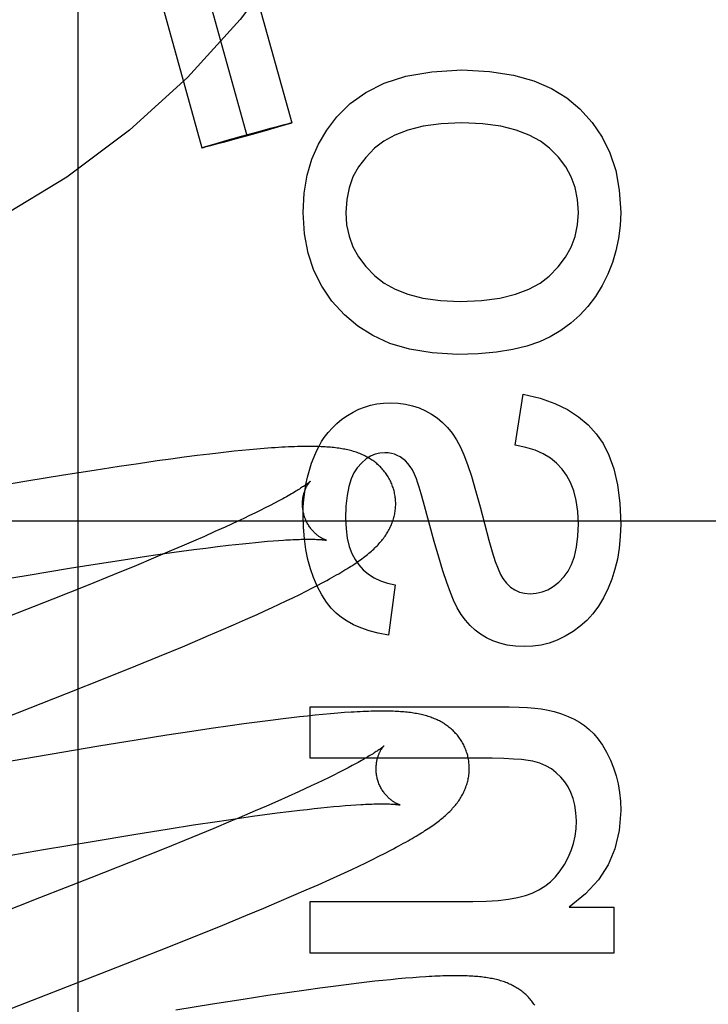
# Model space of a CAD drawing. Header units: inches. Extents: x 0 to 200, y 0 to 129.
# Tile 48 of 118: x 99.092 to 99.239, y 48.52 to 48.731. Entities that reach past the tile are written whole.
import ezdxf

# ---------------------------------------------------------------- set-up
doc = ezdxf.new("R2010")
doc.units = ezdxf.units.IN
doc.header["$LTSCALE"] = 11
doc.header["$MEASUREMENT"] = 0
doc.linetypes.add('HIDDEN', pattern=[0.2, 0.1, -0.1])
doc.layers.add('DEFAULT_2', color=8, linetype='HIDDEN')

msp = doc.modelspace()

# ---------------------------------------------------------------- linework, layer by layer
at = {"layer": 'DEFAULT_2', "color": 8, "linetype": 'HIDDEN'}
for p, q in [((99.10399, 48.92819), (99.10399, 48.32339)), ((99.11105, 48.84886), (99.14989, 48.70917)), ((99.10141, 48.84618), (99.14025, 48.70649)), ((99.09178, 48.8435), (99.13062, 48.70381)), ((99.14862, 48.70888), (99.14901, 48.70898)), ((99.14901, 48.70898), (99.14926, 48.70904)), ((99.14936, 48.70898), (99.14913, 48.70891)), ((99.14926, 48.70904), (99.14941, 48.70908)), ((99.14949, 48.70902), (99.14936, 48.70898)), ((99.1496, 48.70906), (99.14949, 48.70902)), ((99.13914, 48.70631), (99.14258, 48.70726)), ((99.14446, 48.70755), (99.14136, 48.70668)), ((99.14258, 48.70726), (99.14535, 48.70802)), ((99.14612, 48.70802), (99.14446, 48.70755)), ((99.14535, 48.70802), (99.14704, 48.70847)), ((99.14753, 48.70843), (99.14612, 48.70802)), ((99.14704, 48.70847), (99.14803, 48.70873)), ((99.14831, 48.70866), (99.14753, 48.70843)), ((99.14803, 48.70873), (99.14862, 48.70888)), ((99.14885, 48.70883), (99.14831, 48.70866)), ((99.14913, 48.70891), (99.14885, 48.70883)), ((99.13298, 48.70455), (99.13439, 48.70496)), ((99.13516, 48.70497), (99.13346, 48.70451)), ((99.13439, 48.70496), (99.13604, 48.70544)), ((99.13793, 48.70572), (99.13516, 48.70497)), ((99.13604, 48.70544), (99.13914, 48.70631)), ((99.14136, 48.70668), (99.13793, 48.70572)), ((99.1309, 48.70392), (99.13102, 48.70396)), ((99.13102, 48.70396), (99.13115, 48.704)), ((99.13124, 48.70394), (99.1311, 48.70391)), ((99.13115, 48.704), (99.13138, 48.70408)), ((99.13149, 48.704), (99.13124, 48.70394)), ((99.13138, 48.70408), (99.13165, 48.70416)), ((99.13189, 48.7041), (99.13149, 48.704)), ((99.13165, 48.70416), (99.13219, 48.70432)), ((99.13248, 48.70426), (99.13189, 48.7041)), ((99.13219, 48.70432), (99.13298, 48.70455)), ((99.13346, 48.70451), (99.13248, 48.70426)), ((99.19782, 48.64), (99.19954, 48.65093)), ((99.14399, 48.6393), (99.14241, 48.63917)), ((99.12681, 48.63741), (99.12394, 48.63703)), ((99.12961, 48.63777), (99.12681, 48.63741)), ((99.13233, 48.63811), (99.12961, 48.63777)), ((99.1341, 48.63832), (99.13233, 48.63811)), ((99.13584, 48.63852), (99.1341, 48.63832)), ((99.13753, 48.6387), (99.13584, 48.63852)), ((99.13919, 48.63887), (99.13753, 48.6387)), ((99.14081, 48.63903), (99.13919, 48.63887)), ((99.14241, 48.63917), (99.14081, 48.63903)), ((99.11283, 48.63542), (99.1075, 48.63461)), ((99.11697, 48.63604), (99.11283, 48.63542)), ((99.121, 48.63662), (99.11697, 48.63604)), ((99.12394, 48.63703), (99.121, 48.63662)), ((99.10092, 48.63356), (99.09301, 48.63227)), ((99.1075, 48.63461), (99.10092, 48.63356)), ((99.09301, 48.63227), (99.08258, 48.63051)), ((99.14421, 48.62656), (99.14313, 48.62602)), ((99.14523, 48.62708), (99.14421, 48.62656)), ((99.1462, 48.62758), (99.14523, 48.62708)), ((99.1471, 48.62806), (99.1462, 48.62758)), ((99.18048, 48.61932), (99.17817, 48.62775)), ((99.14082, 48.62489), (99.13958, 48.6243)), ((99.142, 48.62546), (99.14082, 48.62489)), ((99.14313, 48.62602), (99.142, 48.62546)), ((98.75379, 48.62379), (99.25379, 48.62379)), ((99.13557, 48.62244), (99.13341, 48.62146)), ((99.13696, 48.62308), (99.13557, 48.62244)), ((99.13829, 48.6237), (99.13696, 48.62308)), ((99.13958, 48.6243), (99.13829, 48.6237)), ((99.13114, 48.62045), (99.12877, 48.61941)), ((99.13341, 48.62146), (99.13114, 48.62045)), ((99.12631, 48.61834), (99.12376, 48.61725)), ((99.12877, 48.61941), (99.12631, 48.61834)), ((99.13147, 48.61795), (99.13394, 48.61826)), ((99.13394, 48.61826), (99.13631, 48.61854)), ((99.13631, 48.61854), (99.13782, 48.61871)), ((99.13782, 48.61871), (99.1393, 48.61887)), ((99.1393, 48.61887), (99.14072, 48.61902)), ((99.14072, 48.61902), (99.14209, 48.61915)), ((99.14209, 48.61915), (99.1434, 48.61928)), ((99.1434, 48.61928), (99.14467, 48.61939)), ((99.14467, 48.61939), (99.14588, 48.61948)), ((99.14588, 48.61948), (99.14703, 48.61957)), ((99.11377, 48.61543), (99.11874, 48.61618)), ((99.11874, 48.61618), (99.12257, 48.61674)), ((99.12376, 48.61725), (99.12023, 48.61576)), ((99.12257, 48.61674), (99.12625, 48.61725)), ((99.12625, 48.61725), (99.12891, 48.61761)), ((99.12891, 48.61761), (99.13147, 48.61795)), ((99.10219, 48.6136), (99.10861, 48.61463)), ((99.10861, 48.61463), (99.11377, 48.61543)), ((99.11656, 48.61423), (99.11179, 48.61227)), ((99.12023, 48.61576), (99.11656, 48.61423)), ((99.08303, 48.6104), (99.09333, 48.61214)), ((99.09333, 48.61214), (99.10219, 48.6136)), ((99.11179, 48.61227), (99.10583, 48.60985)), ((99.10583, 48.60985), (99.0986, 48.60696)), ((99.1721, 48.61004), (99.17063, 48.59924)), ((99.15015, 48.60729), (99.15159, 48.608)), ((99.15159, 48.608), (99.153, 48.6087)), ((99.153, 48.6087), (99.15437, 48.60939)), ((99.0986, 48.60696), (99.08895, 48.60315)), ((99.14566, 48.60517), (99.14719, 48.60588)), ((99.14719, 48.60588), (99.14869, 48.60659)), ((99.14869, 48.60659), (99.15015, 48.60729)), ((99.13998, 48.6026), (99.14247, 48.60371)), ((99.14247, 48.60371), (99.14408, 48.60444)), ((99.14408, 48.60444), (99.14566, 48.60517)), ((99.13477, 48.60032), (99.13741, 48.60146)), ((99.13741, 48.60146), (99.13998, 48.6026)), ((99.1302, 48.59836), (99.13205, 48.59915)), ((99.13205, 48.59915), (99.13477, 48.60032)), ((99.12641, 48.59677), (99.1302, 48.59836)), ((99.12151, 48.59474), (99.12641, 48.59677)), ((99.11644, 48.59267), (99.12151, 48.59474)), ((99.11018, 48.59015), (99.11644, 48.59267)), ((99.10158, 48.58673), (99.11018, 48.59015)), ((99.08829, 48.58152), (99.10158, 48.58673)), ((99.15381, 48.58389), (99.1942, 48.58389)), ((99.15381, 48.57284), (99.15381, 48.58389)), ((99.15659, 48.58224), (99.15494, 48.58207)), ((99.15821, 48.58238), (99.15659, 48.58224)), ((99.15976, 48.58251), (99.15821, 48.58238)), ((99.16124, 48.58262), (99.15976, 48.58251)), ((99.13961, 48.58022), (99.13665, 48.57981)), ((99.1425, 48.58061), (99.13961, 48.58022)), ((99.14531, 48.58097), (99.1425, 48.58061)), ((99.14804, 48.58131), (99.14531, 48.58097)), ((99.14982, 48.58152), (99.14804, 48.58131)), ((99.15156, 48.58172), (99.14982, 48.58152)), ((99.15326, 48.5819), (99.15156, 48.58172)), ((99.15494, 48.58207), (99.15326, 48.5819)), ((99.12844, 48.57861), (99.12308, 48.57778)), ((99.1326, 48.57923), (99.12844, 48.57861)), ((99.13665, 48.57981), (99.1326, 48.57923)), ((99.11647, 48.57673), (99.10852, 48.57543)), ((99.12308, 48.57778), (99.11647, 48.57673)), ((99.10852, 48.57543), (99.09803, 48.57367)), ((99.09803, 48.57367), (99.07664, 48.56996)), ((99.18997, 48.57284), (99.15381, 48.57284)), ((99.15998, 48.56976), (99.1589, 48.56922)), ((99.161, 48.57028), (99.15998, 48.56976)), ((99.16197, 48.57078), (99.161, 48.57028)), ((99.16288, 48.57126), (99.16197, 48.57078)), ((99.15534, 48.56749), (99.15405, 48.56689)), ((99.15658, 48.56808), (99.15534, 48.56749)), ((99.15776, 48.56866), (99.15658, 48.56808)), ((99.1589, 48.56922), (99.15776, 48.56866)), ((99.15132, 48.56563), (99.14914, 48.56465)), ((99.15271, 48.56626), (99.15132, 48.56563)), ((99.15405, 48.56689), (99.15271, 48.56626)), ((99.14687, 48.56363), (99.1445, 48.56259)), ((99.14914, 48.56465), (99.14687, 48.56363)), ((99.14203, 48.56152), (99.1386, 48.56006)), ((99.1445, 48.56259), (99.14203, 48.56152)), ((99.14414, 48.56075), (99.14674, 48.56109)), ((99.14674, 48.56109), (99.14924, 48.5614)), ((99.14924, 48.5614), (99.15164, 48.56169)), ((99.15164, 48.56169), (99.15318, 48.56187)), ((99.15318, 48.56187), (99.15467, 48.56203)), ((99.15467, 48.56203), (99.15612, 48.56219)), ((99.15612, 48.56219), (99.15751, 48.56233)), ((99.15751, 48.56233), (99.15885, 48.56245)), ((99.15885, 48.56245), (99.16013, 48.56257)), ((99.16013, 48.56257), (99.16136, 48.56267)), ((99.16136, 48.56267), (99.16254, 48.56276)), ((99.16254, 48.56276), (99.16365, 48.56284)), ((99.12882, 48.55853), (99.13385, 48.55929)), ((99.13683, 48.55931), (99.13319, 48.55779)), ((99.13385, 48.55929), (99.13772, 48.55986)), ((99.1386, 48.56006), (99.13683, 48.55931)), ((99.13772, 48.55986), (99.14144, 48.56038)), ((99.14144, 48.56038), (99.14414, 48.56075)), ((99.11602, 48.55649), (99.1236, 48.55771)), ((99.1236, 48.55771), (99.12882, 48.55853)), ((99.13319, 48.55779), (99.12845, 48.55583)), ((99.09663, 48.55323), (99.10704, 48.555)), ((99.10704, 48.555), (99.11602, 48.55649)), ((99.12845, 48.55583), (99.12251, 48.55342)), ((99.08013, 48.55037), (99.09663, 48.55323)), ((99.12251, 48.55342), (99.11531, 48.55053)), ((99.16993, 48.55248), (99.17117, 48.55312)), ((99.11531, 48.55053), (99.10676, 48.54715)), ((99.16576, 48.55041), (99.16721, 48.55112)), ((99.16721, 48.55112), (99.16861, 48.55181)), ((99.16861, 48.55181), (99.16993, 48.55248)), ((99.16123, 48.54828), (99.16277, 48.54899)), ((99.16277, 48.54899), (99.16428, 48.5497)), ((99.16428, 48.5497), (99.16576, 48.55041)), ((99.10676, 48.54715), (99.09577, 48.54285)), ((99.15555, 48.54571), (99.15804, 48.54682)), ((99.15804, 48.54682), (99.15966, 48.54755)), ((99.15966, 48.54755), (99.16123, 48.54828)), ((99.15034, 48.54343), (99.15298, 48.54458)), ((99.15298, 48.54458), (99.15555, 48.54571)), ((99.1467, 48.54187), (99.15034, 48.54343)), ((99.15381, 48.54208), (99.18874, 48.54208)), ((99.15381, 48.53103), (99.15381, 48.54208)), ((99.14003, 48.53908), (99.14388, 48.54069)), ((99.14388, 48.54069), (99.1467, 48.54187)), ((99.20943, 48.54091), (99.219, 48.54091)), ((99.219, 48.54091), (99.219, 48.53103)), ((99.13507, 48.53704), (99.14003, 48.53908)), ((99.12891, 48.53454), (99.13507, 48.53704)), ((99.12149, 48.53157), (99.12891, 48.53454)), ((99.11056, 48.52726), (99.12149, 48.53157)), ((99.219, 48.53103), (99.15381, 48.53103)), ((99.16943, 48.52515), (99.16774, 48.52497)), ((99.17109, 48.52532), (99.16943, 48.52515)), ((99.17272, 48.52548), (99.17109, 48.52532)), ((99.17431, 48.52562), (99.17272, 48.52548)), ((99.17586, 48.52574), (99.17431, 48.52562)), ((99.17732, 48.52585), (99.17586, 48.52574)), ((99.15295, 48.52309), (99.14893, 48.52251)), ((99.15588, 48.52349), (99.15295, 48.52309)), ((99.15875, 48.52388), (99.15588, 48.52349)), ((99.16153, 48.52424), (99.15875, 48.52388)), ((99.16425, 48.52457), (99.16153, 48.52424)), ((99.16601, 48.52477), (99.16425, 48.52457)), ((99.16774, 48.52497), (99.16601, 48.52477)), ((99.13947, 48.52108), (99.13289, 48.52004)), ((99.14479, 48.5219), (99.13947, 48.52108)), ((99.14893, 48.52251), (99.14479, 48.5219)), ((99.13289, 48.52004), (99.12499, 48.51875))]:
    msp.add_line(p, q, dxfattribs=at)
for points in [[(99.15959, 48.71047), (99.1624, 48.71331), (99.16581, 48.71571), (99.16974, 48.7177), (99.1744, 48.7192), (99.17997, 48.72014), (99.18641, 48.72055)], [(99.18641, 48.72055), (99.1923, 48.72022), (99.19746, 48.71943), (99.20186, 48.71818), (99.20563, 48.71652), (99.20893, 48.71451), (99.21171, 48.71215)], [(99.21171, 48.71215), (99.21433, 48.70927), (99.21648, 48.70612), (99.21817, 48.70273), (99.2194, 48.69897), (99.22017, 48.6947), (99.22048, 48.68997)], [(99.14941, 48.70908), (99.14953, 48.70911), (99.14959, 48.70912), (99.14964, 48.70913), (99.14969, 48.70914), (99.14973, 48.70915), (99.14976, 48.70916), (99.1498, 48.70916), (99.14982, 48.70917), (99.14985, 48.70917), (99.14986, 48.70917), (99.14988, 48.70917), (99.14988, 48.70917), (99.14989, 48.70917)], [(99.14989, 48.70917), (99.14989, 48.70917), (99.14988, 48.70916), (99.14987, 48.70916), (99.14985, 48.70915), (99.14983, 48.70914), (99.14981, 48.70913), (99.14977, 48.70912), (99.14974, 48.70911), (99.1497, 48.70909), (99.14965, 48.70908), (99.1496, 48.70906)], [(99.15233, 48.68997), (99.15258, 48.69412), (99.15321, 48.69793), (99.15423, 48.70139), (99.15563, 48.70458), (99.15741, 48.70762), (99.15959, 48.71047)], [(99.18641, 48.70919), (99.18198, 48.70898), (99.1781, 48.70847), (99.17481, 48.70764), (99.17202, 48.70654), (99.16963, 48.70525), (99.16768, 48.70373)], [(99.20521, 48.70374), (99.20325, 48.70525), (99.20085, 48.70655), (99.19804, 48.70764), (99.19473, 48.70847), (99.19084, 48.70898), (99.18641, 48.70919)], [(99.13062, 48.70381), (99.13062, 48.70382), (99.13063, 48.70382), (99.13064, 48.70383), (99.13065, 48.70383), (99.13068, 48.70384), (99.1307, 48.70385), (99.13073, 48.70386), (99.13077, 48.70388), (99.13081, 48.70389), (99.13085, 48.70391), (99.1309, 48.70392)], [(99.1311, 48.70391), (99.13097, 48.70388), (99.13092, 48.70387), (99.13087, 48.70385), (99.13082, 48.70384), (99.13078, 48.70384), (99.13074, 48.70383), (99.13071, 48.70382), (99.13068, 48.70382), (99.13066, 48.70381), (99.13064, 48.70381), (99.13063, 48.70381), (99.13062, 48.70381), (99.13062, 48.70381)], [(99.16768, 48.70373), (99.16576, 48.70177), (99.1642, 48.69971), (99.16303, 48.69757), (99.16219, 48.69526), (99.16168, 48.69272), (99.16148, 48.68997)], [(99.21139, 48.68997), (99.2112, 48.69275), (99.21068, 48.69531), (99.20985, 48.69761), (99.20868, 48.69975), (99.20713, 48.70181), (99.20521, 48.70374)], [(99.16119, 48.66801), (99.15852, 48.67095), (99.15634, 48.67413), (99.15463, 48.6775), (99.1534, 48.68121), (99.15264, 48.68538), (99.15233, 48.68997)], [(99.16148, 48.68997), (99.16167, 48.68731), (99.16218, 48.68483), (99.16301, 48.68255), (99.1642, 48.68042), (99.16578, 48.67834), (99.16774, 48.67634)], [(99.20511, 48.6763), (99.20708, 48.67828), (99.20866, 48.68035), (99.20985, 48.68248), (99.21068, 48.68476), (99.2112, 48.68727), (99.21139, 48.68997)], [(99.22048, 48.68997), (99.22036, 48.68713), (99.22002, 48.68439), (99.21946, 48.68174), (99.21869, 48.67918), (99.2177, 48.67669), (99.21649, 48.67426)], [(99.16774, 48.67634), (99.16971, 48.67481), (99.17208, 48.67349), (99.17483, 48.67239), (99.17803, 48.67155), (99.18178, 48.67103), (99.18604, 48.67082)], [(99.18604, 48.67082), (99.19059, 48.67104), (99.19456, 48.67156), (99.19792, 48.6724), (99.20076, 48.6735), (99.20317, 48.67479), (99.20511, 48.6763)], [(99.21649, 48.67426), (99.21505, 48.67192), (99.21344, 48.66979), (99.21169, 48.66789), (99.20976, 48.66618), (99.20763, 48.66463), (99.20531, 48.66327)], [(99.18548, 48.65946), (99.18001, 48.6598), (99.17515, 48.66059), (99.17097, 48.66186), (99.16731, 48.66354), (99.16404, 48.66558), (99.16119, 48.66801)], [(99.20531, 48.66327), (99.20303, 48.6622), (99.20036, 48.66129), (99.19731, 48.66053), (99.19384, 48.65996), (99.18989, 48.6596), (99.18548, 48.65946)], [(99.19954, 48.65093), (99.20317, 48.65007), (99.20636, 48.64898), (99.20909, 48.64766), (99.21143, 48.64613), (99.21348, 48.6444), (99.21522, 48.64247)], [(99.16308, 48.64712), (99.16425, 48.64771), (99.16549, 48.64819), (99.16679, 48.64857), (99.16815, 48.64885), (99.1696, 48.64902), (99.17112, 48.64909)], [(99.17112, 48.64909), (99.17275, 48.64901), (99.1743, 48.64881), (99.17578, 48.64847), (99.1772, 48.64801), (99.17857, 48.64741), (99.1799, 48.64669)], [(99.15687, 48.64166), (99.1577, 48.64274), (99.15861, 48.64375), (99.15959, 48.64469), (99.16066, 48.64556), (99.16182, 48.64637), (99.16308, 48.64712)], [(99.1799, 48.64669), (99.18112, 48.64587), (99.18226, 48.64491), (99.18334, 48.64382), (99.18433, 48.64258), (99.18525, 48.64116), (99.1861, 48.63957)], [(99.15368, 48.63466), (99.15416, 48.63615), (99.15467, 48.63752), (99.1552, 48.63874), (99.15574, 48.63983), (99.1563, 48.6408), (99.15687, 48.64166)], [(99.21522, 48.64247), (99.21668, 48.6404), (99.21793, 48.63788), (99.21899, 48.63495), (99.21979, 48.63154), (99.22028, 48.62756), (99.22048, 48.62306)], [(99.17178, 48.63043), (99.17172, 48.63065), (99.17163, 48.63092), (99.17154, 48.63118), (99.17145, 48.63145), (99.17134, 48.63171), (99.17123, 48.63196), (99.17112, 48.63221), (99.17099, 48.63246), (99.17086, 48.63271), (99.17073, 48.63295), (99.17059, 48.63319), (99.17044, 48.63343), (99.17029, 48.63366), (99.17014, 48.63388), (99.16998, 48.63411), (99.16981, 48.63432), (99.16964, 48.63454), (99.16946, 48.63475), (99.16928, 48.63495), (99.1691, 48.63515), (99.16891, 48.63534), (99.16872, 48.63553), (99.16852, 48.63572), (99.16832, 48.6359), (99.16812, 48.63607), (99.16791, 48.63624), (99.1677, 48.63641), (99.16748, 48.63657), (99.16726, 48.63673), (99.16703, 48.63688), (99.1668, 48.63703), (99.16656, 48.63718), (99.16632, 48.63732), (99.16607, 48.63746), (99.16582, 48.6376), (99.16557, 48.63773), (99.16531, 48.63785), (99.16505, 48.63797), (99.16478, 48.63809), (99.16451, 48.6382), (99.16424, 48.6383), (99.16396, 48.63841), (99.16368, 48.6385), (99.1634, 48.6386), (99.16311, 48.63869), (99.16281, 48.63877), (99.16252, 48.63885), (99.16222, 48.63893), (99.16191, 48.639), (99.1616, 48.63907), (99.16129, 48.63913), (99.16097, 48.63919), (99.16065, 48.63925), (99.16032, 48.63931), (99.15999, 48.63936), (99.15965, 48.6394), (99.1593, 48.63945), (99.15895, 48.63949), (99.15859, 48.63953), (99.15822, 48.63956), (99.15784, 48.63959), (99.15745, 48.63962), (99.15705, 48.63965), (99.15664, 48.63967), (99.15621, 48.63969), (99.15577, 48.63971), (99.15531, 48.63972), (99.15484, 48.63973), (99.15436, 48.63974), (99.15386, 48.63975), (99.15334, 48.63975), (99.1528, 48.63974), (99.15225, 48.63974), (99.15168, 48.63972), (99.15109, 48.63971), (99.15047, 48.63969), (99.14984, 48.63966), (99.14918, 48.63964), (99.14849, 48.6396), (99.14779, 48.63956), (99.14706, 48.63952), (99.14631, 48.63947), (99.14555, 48.63942), (99.14399, 48.6393)], [(99.1861, 48.63957), (99.18681, 48.63794), (99.18759, 48.63585), (99.18843, 48.63333), (99.18934, 48.63032), (99.19033, 48.62677), (99.19219, 48.61966)], [(99.20789, 48.6349), (99.20673, 48.63615), (99.20538, 48.63724), (99.20387, 48.63817), (99.20213, 48.63894), (99.20011, 48.63955), (99.19782, 48.64)], [(99.16983, 48.6384), (99.16879, 48.63833), (99.16778, 48.63808), (99.16681, 48.63767), (99.16585, 48.63706), (99.1649, 48.63622), (99.16394, 48.63515)], [(99.17374, 48.6371), (99.17315, 48.6375), (99.17254, 48.63783), (99.17191, 48.63808), (99.17126, 48.63826), (99.17057, 48.63836), (99.16983, 48.6384)], [(99.17665, 48.63282), (99.17623, 48.63382), (99.17578, 48.63469), (99.1753, 48.63545), (99.17479, 48.6361), (99.17427, 48.63665), (99.17374, 48.6371)], [(99.16394, 48.63515), (99.16324, 48.6341), (99.16264, 48.63277), (99.16214, 48.63116), (99.16175, 48.62923), (99.16152, 48.62693), (99.16142, 48.62428)], [(99.15233, 48.62508), (99.15237, 48.62675), (99.15249, 48.62838), (99.15268, 48.62999), (99.15294, 48.63157), (99.15327, 48.63312), (99.15368, 48.63466)], [(99.21139, 48.62312), (99.21126, 48.62577), (99.21094, 48.62813), (99.21041, 48.63019), (99.20972, 48.63198), (99.20888, 48.63356), (99.20789, 48.6349)], [(99.15386, 48.63226), (99.15385, 48.63226), (99.15383, 48.63224), (99.15381, 48.63222), (99.15378, 48.63219), (99.15374, 48.63216), (99.15369, 48.63212), (99.15363, 48.63207), (99.15356, 48.63201), (99.15348, 48.63195), (99.15339, 48.63188), (99.15329, 48.6318), (99.15317, 48.63171), (99.15305, 48.63162), (99.15291, 48.63152), (99.15276, 48.63141), (99.15259, 48.63129), (99.15241, 48.63117), (99.15222, 48.63104), (99.15201, 48.6309), (99.15178, 48.63076), (99.15155, 48.63061), (99.15129, 48.63045), (99.15103, 48.63028), (99.15074, 48.63011), (99.15045, 48.62993), (99.15014, 48.62975), (99.14981, 48.62956), (99.14947, 48.62936), (99.14911, 48.62916), (99.14874, 48.62895), (99.14835, 48.62873), (99.14795, 48.62851), (99.14753, 48.62829), (99.1471, 48.62806)], [(99.15251, 48.62507), (99.15246, 48.62528), (99.1524, 48.62552), (99.15235, 48.62576), (99.15231, 48.626), (99.15227, 48.62625), (99.15224, 48.62649), (99.15222, 48.62673), (99.15221, 48.62696), (99.1522, 48.6272), (99.1522, 48.62743), (99.1522, 48.62766), (99.15221, 48.62788), (99.15222, 48.6281), (99.15225, 48.62832), (99.15227, 48.62852), (99.1523, 48.62873), (99.15233, 48.62893), (99.15237, 48.62912), (99.15241, 48.62931), (99.15246, 48.62949), (99.1525, 48.62966), (99.15255, 48.62983), (99.1526, 48.62999), (99.15266, 48.63014), (99.15271, 48.63029), (99.15277, 48.63044), (99.15282, 48.63058), (99.15288, 48.63071), (99.15294, 48.63084), (99.153, 48.63097), (99.15306, 48.63108), (99.15312, 48.63119), (99.15317, 48.6313), (99.15323, 48.6314), (99.15329, 48.63149), (99.15334, 48.63158), (99.1534, 48.63167), (99.15345, 48.63174), (99.1535, 48.63182), (99.15355, 48.63189), (99.15359, 48.63195), (99.15364, 48.63201), (99.15368, 48.63206), (99.15372, 48.63211), (99.15375, 48.63215), (99.15378, 48.63218), (99.15381, 48.63221), (99.15383, 48.63223), (99.15384, 48.63225), (99.15385, 48.63226), (99.15386, 48.63227)], [(99.17817, 48.62775), (99.17766, 48.62957), (99.17724, 48.63102), (99.1769, 48.6321), (99.17665, 48.63282)], [(99.1667, 48.61704), (99.16697, 48.61727), (99.16723, 48.6175), (99.16748, 48.61773), (99.16772, 48.61796), (99.16796, 48.61819), (99.16819, 48.61842), (99.1684, 48.61865), (99.16861, 48.61887), (99.16882, 48.6191), (99.16901, 48.61932), (99.1692, 48.61955), (99.16938, 48.61978), (99.16956, 48.62001), (99.16973, 48.62024), (99.1699, 48.62048), (99.17007, 48.62072), (99.17022, 48.62096), (99.17038, 48.6212), (99.17052, 48.62145), (99.17066, 48.62169), (99.1708, 48.62194), (99.17092, 48.62219), (99.17104, 48.62244), (99.17116, 48.62269), (99.17127, 48.62294), (99.17137, 48.62319), (99.17146, 48.62344), (99.17155, 48.62369), (99.17164, 48.62395), (99.17172, 48.62421), (99.17179, 48.62447), (99.17186, 48.62473), (99.17192, 48.62499), (99.17198, 48.62526), (99.17202, 48.62552), (99.17207, 48.62579), (99.1721, 48.62606), (99.17213, 48.62634), (99.17216, 48.62661), (99.17217, 48.62689), (99.17219, 48.62716), (99.17219, 48.62744), (99.17219, 48.62771), (99.17218, 48.62799), (99.17216, 48.62827), (99.17213, 48.62855), (99.1721, 48.62882), (99.17207, 48.6291), (99.17202, 48.62938), (99.17197, 48.62965), (99.17191, 48.62992), (99.17184, 48.63019), (99.17178, 48.63043)], [(99.15454, 48.61164), (99.1539, 48.61348), (99.15337, 48.61548), (99.15293, 48.61763), (99.15261, 48.61994), (99.15241, 48.62242), (99.15233, 48.62508)], [(99.15737, 48.6196), (99.15737, 48.6196), (99.15738, 48.6196), (99.15737, 48.6196), (99.15735, 48.61961), (99.15733, 48.61961), (99.1573, 48.61962), (99.15726, 48.61963), (99.15721, 48.61965), (99.15716, 48.61967), (99.15711, 48.61969), (99.15704, 48.61971), (99.15697, 48.61974), (99.1569, 48.61977), (99.15682, 48.6198), (99.15674, 48.61984), (99.15666, 48.61988), (99.15657, 48.61993), (99.15647, 48.61998), (99.15637, 48.62003), (99.15627, 48.62009), (99.15617, 48.62015), (99.15606, 48.62021), (99.15595, 48.62028), (99.15584, 48.62036), (99.15572, 48.62044), (99.15561, 48.62052), (99.15549, 48.62061), (99.15536, 48.62071), (99.15524, 48.62081), (99.15512, 48.62092), (99.15499, 48.62103), (99.15486, 48.62115), (99.15473, 48.62127), (99.1546, 48.6214), (99.15447, 48.62154), (99.15434, 48.62169), (99.15421, 48.62184), (99.15408, 48.622), (99.15395, 48.62216), (99.15382, 48.62234), (99.1537, 48.62252), (99.15357, 48.6227), (99.15345, 48.6229), (99.15334, 48.62309), (99.15322, 48.6233), (99.15311, 48.62351), (99.15301, 48.62372), (99.15291, 48.62394), (99.15282, 48.62417), (99.15273, 48.6244), (99.15265, 48.62463), (99.15257, 48.62486), (99.15251, 48.62507)], [(99.16142, 48.62428), (99.16153, 48.62203), (99.1618, 48.62003), (99.16223, 48.61828), (99.1628, 48.61677), (99.16347, 48.61546), (99.16426, 48.61435)], [(99.20832, 48.61182), (99.20919, 48.613), (99.20993, 48.61444), (99.21054, 48.61614), (99.211, 48.61814), (99.21128, 48.62047), (99.21139, 48.62312)], [(99.22048, 48.62306), (99.22039, 48.62042), (99.22015, 48.61793), (99.21976, 48.61558), (99.21923, 48.61338), (99.21859, 48.61128), (99.21781, 48.60932)], [(99.14703, 48.61957), (99.14812, 48.61964), (99.14865, 48.61967)], [(99.14865, 48.61967), (99.14965, 48.61973), (99.15013, 48.61975), (99.1506, 48.61977), (99.15104, 48.61979), (99.15148, 48.6198), (99.1519, 48.61982), (99.1523, 48.61982), (99.15268, 48.61983), (99.15305, 48.61984), (99.15341, 48.61984), (99.15374, 48.61984), (99.15407, 48.61983), (99.15437, 48.61983), (99.15466, 48.61982), (99.15494, 48.61982), (99.1552, 48.61981), (99.15544, 48.6198), (99.15566, 48.61978), (99.15587, 48.61977), (99.15607, 48.61976), (99.15625, 48.61974), (99.15641, 48.61973), (99.15656, 48.61972), (99.1567, 48.6197), (99.15682, 48.61969), (99.15693, 48.61967), (99.15703, 48.61966), (99.15711, 48.61965), (99.15718, 48.61964), (99.15724, 48.61963), (99.15729, 48.61962), (99.15733, 48.61961), (99.15735, 48.6196), (99.15737, 48.6196)], [(99.18462, 48.60673), (99.18393, 48.60842), (99.18317, 48.61053), (99.18234, 48.61306), (99.18144, 48.61599), (99.18048, 48.61932)], [(99.19219, 48.61966), (99.19291, 48.61711), (99.19356, 48.61507), (99.19415, 48.61347), (99.19468, 48.61224), (99.19515, 48.61141)], [(99.15437, 48.60939), (99.15503, 48.60973), (99.15566, 48.61006), (99.15627, 48.61039), (99.15686, 48.6107), (99.15743, 48.61101), (99.15798, 48.61131), (99.15851, 48.6116), (99.15902, 48.61189), (99.15951, 48.61217), (99.15998, 48.61244), (99.16044, 48.61271), (99.16088, 48.61298), (99.16131, 48.61324), (99.16173, 48.61349), (99.16213, 48.61374), (99.16252, 48.61399), (99.1629, 48.61423), (99.16326, 48.61448), (99.16362, 48.61471), (99.16397, 48.61495), (99.1643, 48.61519), (99.16463, 48.61542), (99.16495, 48.61565), (99.16526, 48.61588), (99.16557, 48.61612), (99.16586, 48.61635), (99.16615, 48.61658), (99.16643, 48.61681), (99.1667, 48.61704)], [(99.16426, 48.61435), (99.16524, 48.61327), (99.16634, 48.61234), (99.16755, 48.61155), (99.1689, 48.6109), (99.17042, 48.6104), (99.1721, 48.61004)], [(99.20102, 48.60814), (99.20235, 48.60823), (99.20362, 48.60852), (99.20483, 48.609), (99.206, 48.60969), (99.20717, 48.61063), (99.20832, 48.61182)], [(99.16056, 48.60304), (99.15944, 48.60395), (99.15836, 48.60505), (99.15732, 48.60635), (99.15633, 48.60787), (99.15541, 48.60964), (99.15454, 48.61164)], [(99.19515, 48.61141), (99.19596, 48.61038), (99.19682, 48.60955), (99.19774, 48.60894), (99.19873, 48.6085), (99.19983, 48.60824), (99.20102, 48.60814)], [(99.21781, 48.60932), (99.21681, 48.60727), (99.21571, 48.60544), (99.21451, 48.60383), (99.21322, 48.60242), (99.21181, 48.60115), (99.21029, 48.60003)], [(99.19042, 48.59946), (99.18927, 48.60032), (99.1882, 48.60132), (99.18719, 48.60244), (99.18627, 48.60371), (99.18541, 48.60514), (99.18462, 48.60673)], [(99.17063, 48.59924), (99.16846, 48.59968), (99.1665, 48.60021), (99.16474, 48.60081), (99.16317, 48.60149), (99.16178, 48.60223), (99.16056, 48.60304)], [(99.19985, 48.59678), (99.19791, 48.59688), (99.19613, 48.59712), (99.19452, 48.59751), (99.19304, 48.59803), (99.19167, 48.59868), (99.19042, 48.59946)], [(99.21029, 48.60003), (99.20855, 48.59901), (99.20682, 48.59818), (99.2051, 48.59756), (99.20338, 48.59713), (99.20162, 48.59687), (99.19985, 48.59678)], [(99.18757, 48.57364), (99.18751, 48.57386), (99.18742, 48.57413), (99.18733, 48.5744), (99.18723, 48.57466), (99.18713, 48.57492), (99.18702, 48.57518), (99.1869, 48.57543), (99.18678, 48.57568), (99.18665, 48.57593), (99.18651, 48.57617), (99.18637, 48.57641), (99.18623, 48.57665), (99.18608, 48.57688), (99.18592, 48.57711), (99.18576, 48.57733), (99.18559, 48.57755), (99.18542, 48.57776), (99.18524, 48.57797), (99.18506, 48.57817), (99.18487, 48.57837), (99.18468, 48.57857), (99.18449, 48.57876), (99.18429, 48.57894), (99.18409, 48.57912), (99.18389, 48.5793), (99.18368, 48.57947), (99.18346, 48.57964), (99.18325, 48.5798), (99.18302, 48.57996), (99.1828, 48.58011), (99.18256, 48.58026), (99.18232, 48.58041), (99.18208, 48.58055), (99.18183, 48.58069), (99.18158, 48.58083), (99.18132, 48.58096), (99.18106, 48.58108), (99.1808, 48.5812), (99.18053, 48.58132), (99.18026, 48.58143), (99.17998, 48.58153), (99.1797, 48.58163), (99.17942, 48.58173), (99.17913, 48.58182), (99.17884, 48.58191), (99.17855, 48.582), (99.17825, 48.58208), (99.17794, 48.58215), (99.17764, 48.58222), (99.17733, 48.58229), (99.17701, 48.58236), (99.17669, 48.58242), (99.17637, 48.58247), (99.17604, 48.58253), (99.17571, 48.58258), (99.17537, 48.58262), (99.17503, 48.58266), (99.17468, 48.5827), (99.17433, 48.58274), (99.17397, 48.58277), (99.1736, 48.58281), (99.17322, 48.58283), (99.17284, 48.58286), (99.17245, 48.58288), (99.17205, 48.5829), (99.17164, 48.58292), (99.17122, 48.58293), (99.17079, 48.58294), (99.17035, 48.58295), (99.16989, 48.58295), (99.16943, 48.58296), (99.16895, 48.58295), (99.16846, 48.58295), (99.16795, 48.58294), (99.16743, 48.58293), (99.1669, 48.58292), (99.16634, 48.5829), (99.16577, 48.58288), (99.16518, 48.58286), (99.16458, 48.58283), (99.16395, 48.58279), (99.1633, 48.58276), (99.16264, 48.58272), (99.16124, 48.58262)], [(99.1942, 48.58389), (99.19657, 48.58387), (99.19867, 48.58382), (99.2005, 48.58373), (99.20207, 48.58361), (99.20342, 48.58345), (99.20453, 48.58326)], [(99.20453, 48.58326), (99.20621, 48.58286), (99.20776, 48.58238), (99.20919, 48.58183), (99.21049, 48.58122), (99.21167, 48.58055), (99.21274, 48.57984)], [(99.21274, 48.57984), (99.21373, 48.57904), (99.2147, 48.57808), (99.21564, 48.57695), (99.21656, 48.57563), (99.21743, 48.57412), (99.21827, 48.57241)], [(99.16965, 48.57547), (99.16964, 48.57547), (99.16962, 48.57545), (99.1696, 48.57543), (99.16957, 48.5754), (99.16953, 48.57537), (99.16948, 48.57533), (99.16942, 48.57528), (99.16935, 48.57522), (99.16927, 48.57516), (99.16918, 48.57509), (99.16908, 48.57501), (99.16897, 48.57492), (99.16884, 48.57483), (99.1687, 48.57473), (99.16855, 48.57462), (99.16838, 48.5745), (99.1682, 48.57438), (99.168, 48.57425), (99.16779, 48.57411), (99.16757, 48.57397), (99.16733, 48.57381), (99.16708, 48.57365), (99.16681, 48.57349), (99.16653, 48.57332), (99.16623, 48.57314), (99.16592, 48.57295), (99.16559, 48.57276), (99.16525, 48.57256), (99.16489, 48.57236), (99.16452, 48.57215), (99.16413, 48.57194), (99.16373, 48.57172), (99.16331, 48.57149), (99.16288, 48.57126)], [(99.1683, 48.56828), (99.16825, 48.56849), (99.16819, 48.56873), (99.16814, 48.56897), (99.1681, 48.56922), (99.16806, 48.56946), (99.16803, 48.5697), (99.16801, 48.56994), (99.168, 48.57017), (99.16799, 48.57041), (99.16799, 48.57064), (99.16799, 48.57087), (99.168, 48.57109), (99.16802, 48.57131), (99.16804, 48.57153), (99.16806, 48.57173), (99.16809, 48.57194), (99.16813, 48.57214), (99.16816, 48.57233), (99.1682, 48.57252), (99.16825, 48.5727), (99.1683, 48.57287), (99.16834, 48.57304), (99.1684, 48.5732), (99.16845, 48.57336), (99.1685, 48.57351), (99.16856, 48.57365), (99.16862, 48.57379), (99.16867, 48.57392), (99.16873, 48.57405), (99.16879, 48.57417), (99.16885, 48.57429), (99.16891, 48.5744), (99.16896, 48.57451), (99.16902, 48.57461), (99.16908, 48.5747), (99.16913, 48.57479), (99.16919, 48.57488), (99.16924, 48.57495), (99.16929, 48.57503), (99.16934, 48.5751), (99.16939, 48.57516), (99.16943, 48.57522), (99.16947, 48.57527), (99.16951, 48.57532), (99.16954, 48.57536), (99.16957, 48.57539), (99.1696, 48.57542), (99.16962, 48.57544), (99.16963, 48.57546), (99.16964, 48.57547), (99.16965, 48.57548)], [(99.18261, 48.56034), (99.18285, 48.56056), (99.18309, 48.56077), (99.18333, 48.56099), (99.18355, 48.56121), (99.18378, 48.56142), (99.18399, 48.56165), (99.18421, 48.56187), (99.18441, 48.56209), (99.18462, 48.56232), (99.18481, 48.56254), (99.185, 48.56277), (99.18519, 48.563), (99.18536, 48.56323), (99.18554, 48.56347), (99.18571, 48.5637), (99.18587, 48.56394), (99.18602, 48.56418), (99.18617, 48.56442), (99.18632, 48.56467), (99.18646, 48.56491), (99.18659, 48.56516), (99.18672, 48.56541), (99.18684, 48.56566), (99.18695, 48.56591), (99.18706, 48.56616), (99.18716, 48.56641), (99.18726, 48.56666), (99.18735, 48.56691), (99.18743, 48.56717), (99.18751, 48.56743), (99.18758, 48.56768), (99.18765, 48.56795), (99.18771, 48.56821), (99.18777, 48.56847), (99.18782, 48.56874), (99.18786, 48.56901), (99.1879, 48.56928), (99.18793, 48.56955), (99.18795, 48.56983), (99.18797, 48.5701), (99.18798, 48.57038), (99.18798, 48.57065), (99.18798, 48.57093), (99.18797, 48.5712), (99.18795, 48.57148), (99.18792, 48.57176), (99.18789, 48.57204), (99.18786, 48.57231), (99.18781, 48.57259), (99.18776, 48.57286), (99.1877, 48.57313), (99.18764, 48.5734), (99.18757, 48.57364)], [(99.20164, 48.57219), (99.20059, 48.57238), (99.1992, 48.57255), (99.19747, 48.57267), (99.19537, 48.57277), (99.19287, 48.57282), (99.18997, 48.57284)], [(99.20852, 48.56775), (99.20764, 48.56881), (99.20666, 48.56974), (99.2056, 48.57053), (99.20442, 48.5712), (99.2031, 48.57175), (99.20164, 48.57219)], [(99.21827, 48.57241), (99.21892, 48.57078), (99.21947, 48.56909), (99.2199, 48.56734), (99.22022, 48.56551), (99.22041, 48.5636), (99.22048, 48.5616)], [(99.17314, 48.56281), (99.17316, 48.56281), (99.17317, 48.56281), (99.17316, 48.56281), (99.17315, 48.56281), (99.17313, 48.56282), (99.1731, 48.56283), (99.17306, 48.56284), (99.17302, 48.56285), (99.17297, 48.56287), (99.17291, 48.56289), (99.17285, 48.56292), (99.17278, 48.56294), (99.17271, 48.56297), (99.17263, 48.56301), (99.17255, 48.56304), (99.17246, 48.56308), (99.17237, 48.56313), (99.17228, 48.56318), (99.17218, 48.56323), (99.17208, 48.56329), (99.17198, 48.56335), (99.17187, 48.56341), (99.17176, 48.56348), (99.17165, 48.56356), (99.17153, 48.56363), (99.17142, 48.56372), (99.17129, 48.56381), (99.17117, 48.5639), (99.17105, 48.564), (99.17092, 48.56411), (99.17079, 48.56422), (99.17067, 48.56434), (99.17053, 48.56447), (99.1704, 48.5646), (99.17027, 48.56474), (99.17014, 48.56488), (99.17001, 48.56504), (99.16988, 48.56519), (99.16975, 48.56536), (99.16962, 48.56553), (99.16949, 48.56571), (99.16937, 48.5659), (99.16925, 48.56609), (99.16913, 48.56629), (99.16902, 48.5665), (99.16891, 48.56671), (99.1688, 48.56693), (99.1687, 48.56715), (99.16861, 48.56737), (99.16852, 48.5676), (99.16844, 48.56783), (99.16836, 48.56807), (99.1683, 48.56828)], [(99.21096, 48.55939), (99.21088, 48.56114), (99.21066, 48.56274), (99.2103, 48.56419), (99.20981, 48.5655), (99.20922, 48.56669), (99.20852, 48.56775)], [(99.16365, 48.56284), (99.16471, 48.5629), (99.16521, 48.56293), (99.1657, 48.56295), (99.16617, 48.56297), (99.16663, 48.56299), (99.16708, 48.56301), (99.1675, 48.56302), (99.16791, 48.56303), (99.16831, 48.56304), (99.16869, 48.56304), (99.16905, 48.56305), (99.1694, 48.56305), (99.16973, 48.56304), (99.17004, 48.56304), (99.17034, 48.56304), (99.17062, 48.56303), (99.17089, 48.56302), (99.17114, 48.56301), (99.17137, 48.563), (99.17159, 48.56299), (99.17179, 48.56297), (99.17198, 48.56296), (99.17215, 48.56294), (99.1723, 48.56293), (99.17245, 48.56291), (99.17257, 48.5629), (99.17269, 48.56289), (99.17279, 48.56287), (99.17288, 48.56286), (99.17295, 48.56285), (99.17302, 48.56284), (99.17307, 48.56283), (99.17311, 48.56282), (99.17314, 48.56281), (99.17314, 48.56281)], [(99.22048, 48.5616), (99.22013, 48.55731), (99.21922, 48.55341), (99.21777, 48.54994), (99.21569, 48.54677), (99.2129, 48.54374), (99.20943, 48.54091)], [(99.17117, 48.55312), (99.17175, 48.55343), (99.17232, 48.55373), (99.17286, 48.55402), (99.17338, 48.55431), (99.17389, 48.55459), (99.17438, 48.55486), (99.17485, 48.55512), (99.17531, 48.55539), (99.17575, 48.55564), (99.17618, 48.55589), (99.17659, 48.55614), (99.17699, 48.55638), (99.17738, 48.55662), (99.17776, 48.55685), (99.17813, 48.55708), (99.17848, 48.55731), (99.17883, 48.55754), (99.17917, 48.55776), (99.1795, 48.55798), (99.17981, 48.5582), (99.18013, 48.55842), (99.18043, 48.55863), (99.18072, 48.55885), (99.18101, 48.55906), (99.18129, 48.55928), (99.18157, 48.55949), (99.18184, 48.5597), (99.1821, 48.55991), (99.18236, 48.56013), (99.18261, 48.56034)], [(99.20843, 48.55007), (99.20922, 48.55155), (99.20985, 48.55304), (99.21034, 48.55454), (99.21068, 48.55609), (99.21089, 48.55771), (99.21096, 48.55939)], [(99.20151, 48.54392), (99.20291, 48.5446), (99.20421, 48.5454), (99.20539, 48.54633), (99.20647, 48.5474), (99.20749, 48.54865), (99.20843, 48.55007)], [(99.09577, 48.54285), (99.07788, 48.53591), (99.07676, 48.53548), (99.07565, 48.53505), (99.07454, 48.53462), (99.06461, 48.53078)], [(99.18874, 48.54208), (99.1916, 48.54214), (99.19416, 48.54231), (99.1964, 48.54258), (99.19836, 48.54295), (99.20006, 48.54339), (99.20151, 48.54392)], [(99.07383, 48.51301), (99.08151, 48.51598), (99.08262, 48.51641), (99.08373, 48.51684), (99.08485, 48.51727), (99.11056, 48.52726)], [(99.20202, 48.51985), (99.20187, 48.52008), (99.20172, 48.5203), (99.20156, 48.52053), (99.20139, 48.52074), (99.20122, 48.52096), (99.20104, 48.52117), (99.20086, 48.52137), (99.20068, 48.52157), (99.20049, 48.52176), (99.2003, 48.52195), (99.2001, 48.52214), (99.1999, 48.52232), (99.19969, 48.52249), (99.19949, 48.52266), (99.19927, 48.52283), (99.19906, 48.52299), (99.19884, 48.52315), (99.19861, 48.5233), (99.19838, 48.52346), (99.19814, 48.5236), (99.1979, 48.52375), (99.19765, 48.52389), (99.1974, 48.52402), (99.19714, 48.52415), (99.19688, 48.52427), (99.19662, 48.52439), (99.19636, 48.52451), (99.19609, 48.52462), (99.19581, 48.52473), (99.19554, 48.52483), (99.19525, 48.52493), (99.19497, 48.52502), (99.19468, 48.52511), (99.19438, 48.52519), (99.19409, 48.52527), (99.19379, 48.52535), (99.19348, 48.52542), (99.19317, 48.52549), (99.19286, 48.52555), (99.19254, 48.52561), (99.19222, 48.52567), (99.19189, 48.52573), (99.19156, 48.52578), (99.19123, 48.52582), (99.19089, 48.52587), (99.19054, 48.52591), (99.19019, 48.52594), (99.18983, 48.52598), (99.18947, 48.52601), (99.1891, 48.52604), (99.18872, 48.52606), (99.18833, 48.52608), (99.18794, 48.5261), (99.18753, 48.52612), (99.18712, 48.52614), (99.18669, 48.52615), (99.18626, 48.52616), (99.18581, 48.52616), (99.18535, 48.52616), (99.18488, 48.52616), (99.1844, 48.52616), (99.1839, 48.52615), (99.18339, 48.52614), (99.18286, 48.52613), (99.18232, 48.52612), (99.18176, 48.5261), (99.18118, 48.52607), (99.18059, 48.52605), (99.17998, 48.52602), (99.17934, 48.52598), (99.17869, 48.52594), (99.17732, 48.52585)]]:
    msp.add_lwpolyline(points, dxfattribs=at)
msp.add_circle((99.00379, 48.84267), 0.175, dxfattribs=at)

doc.saveas('drawing.dxf')
